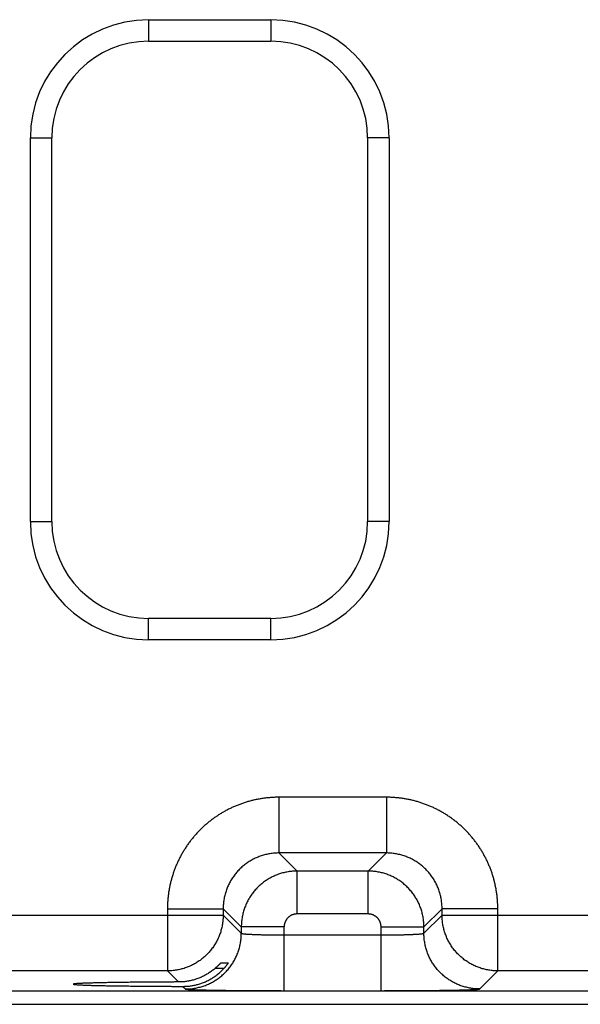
# Model space of a CAD drawing. Header units: inches. Extents: x 0 to 34, y 0 to 22.
# Tile 57 of 105: x 14.448 to 15.233, y 15.577 to 16.955. Entities that reach past the tile are written whole.
import ezdxf

# ---------------------------------------------------------------- set-up
doc = ezdxf.new("R2010")
doc.units = ezdxf.units.IN
doc.header["$LTSCALE"] = 1.87
doc.header["$MEASUREMENT"] = 0
doc.layers.get('0').update_dxf_attribs({"linetype": 'CONTINUOUS'})

msp = doc.modelspace()

# ---------------------------------------------------------------- linework, layer by layer
at = {"color": 7, "linetype": 'CONTINUOUS'}
for p, q in [((14.6287, 16.9548), (14.6287, 16.9248)), ((14.6287, 16.9548), (14.7997, 16.9548)), ((14.7997, 16.9548), (14.7997, 16.9248)), ((14.6287, 16.9248), (14.7997, 16.9248)), ((14.4632, 16.2522), (14.4632, 16.7892)), ((14.4632, 16.7892), (14.4932, 16.7892)), ((14.4932, 16.2522), (14.4932, 16.7892)), ((14.9352, 16.7892), (14.9352, 16.2522)), ((14.9652, 16.7892), (14.9352, 16.7892)), ((14.9652, 16.7892), (14.9652, 16.2522)), ((14.4632, 16.2522), (14.4932, 16.2522)), ((14.9652, 16.2522), (14.9352, 16.2522)), ((14.6287, 16.0867), (14.6287, 16.1167)), ((14.7997, 16.1167), (14.6287, 16.1167)), ((14.7997, 16.0867), (14.7997, 16.1167)), ((14.7997, 16.0867), (14.6287, 16.0867)), ((14.9614, 15.8664), (14.8111, 15.8664)), ((14.8111, 15.8664), (14.8111, 15.7884)), ((14.9614, 15.8664), (14.9614, 15.7884)), ((14.9614, 15.7884), (14.8111, 15.7884)), ((14.8111, 15.7884), (14.8364, 15.763)), ((14.9614, 15.7884), (14.936, 15.763)), ((14.936, 15.763), (14.8364, 15.763)), ((14.8364, 15.703), (14.8364, 15.763)), ((14.936, 15.703), (14.936, 15.763)), ((14.1094, 15.7014), (14.7331, 15.7014)), ((14.6551, 15.7104), (14.7331, 15.7104)), ((14.6551, 15.7104), (14.6551, 15.6234)), ((14.7331, 15.7104), (14.7584, 15.685)), ((14.7331, 15.7104), (14.7331, 15.7014)), ((14.7331, 15.7014), (14.7584, 15.676)), ((14.936, 15.703), (14.8364, 15.703)), ((15.0394, 15.7104), (15.014, 15.685)), ((15.014, 15.676), (15.0394, 15.7014)), ((15.1173, 15.7104), (15.0394, 15.7104)), ((15.0394, 15.7014), (15.0394, 15.7104)), ((15.0394, 15.7014), (15.6631, 15.7014)), ((15.1173, 15.6234), (15.1173, 15.7104)), ((14.8184, 15.685), (14.7584, 15.685)), ((14.7584, 15.685), (14.7584, 15.676)), ((14.8184, 15.5956), (14.8184, 15.685)), ((14.954, 15.685), (15.014, 15.685)), ((14.954, 15.5956), (14.954, 15.685)), ((15.014, 15.676), (15.014, 15.685)), ((14.8184, 15.6736), (14.954, 15.6736)), ((14.7298, 15.6346), (14.7401, 15.6346)), ((14.6551, 15.6234), (14.1873, 15.6234)), ((14.6551, 15.6234), (14.6707, 15.6078)), ((14.7341, 15.6269), (14.7218, 15.6269)), ((15.092, 15.598), (15.1173, 15.6234)), ((15.5851, 15.6234), (15.1173, 15.6234)), ((14.6768, 15.6017), (14.6805, 15.598)), ((13.3386, 15.5956), (20.7289, 15.5956)), ((14.8184, 15.5956), (14.954, 15.5956)), ((13.3386, 15.5766), (20.7289, 15.5766))]:
    msp.add_line(p, q, dxfattribs=at)
for centre, radius, start, end in [((14.6287, 16.7892), 0.1655, 90, 180), ((14.7997, 16.7892), 0.1655, 0, 90), ((14.6287, 16.7892), 0.1355, 90, 180), ((14.7997, 16.7892), 0.1355, 0, 90), ((14.6287, 16.2522), 0.1655, 180, 270), ((14.6287, 16.2522), 0.1355, 180, 270), ((14.7997, 16.2522), 0.1355, 270, 360), ((14.7997, 16.2522), 0.1655, 270, 360)]:
    msp.add_arc(centre, radius, start, end, dxfattribs=at)
for points, knots in [([(14.8111, 15.8664), (14.8093, 15.8664), (14.8057, 15.8663), (14.8004, 15.866), (14.7951, 15.8656), (14.7898, 15.865), (14.7846, 15.8641), (14.7793, 15.8631), (14.7741, 15.862), (14.769, 15.8606), (14.7639, 15.8591), (14.7588, 15.8574), (14.7538, 15.8555), (14.7489, 15.8535), (14.7441, 15.8513), (14.7393, 15.8489), (14.7346, 15.8464), (14.73, 15.8437), (14.7255, 15.8409), (14.7211, 15.8379), (14.7168, 15.8347), (14.7126, 15.8314), (14.7085, 15.828), (14.7046, 15.8244), (14.7007, 15.8207), (14.697, 15.8169), (14.6935, 15.8129), (14.69, 15.8089), (14.6868, 15.8047), (14.6836, 15.8004), (14.6806, 15.796), (14.6778, 15.7915), (14.6751, 15.7869), (14.6725, 15.7822), (14.6702, 15.7774), (14.668, 15.7725), (14.6659, 15.7676), (14.6641, 15.7626), (14.6624, 15.7576), (14.6608, 15.7525), (14.6595, 15.7473), (14.6583, 15.7421), (14.6573, 15.7369), (14.6565, 15.7316), (14.6559, 15.7263), (14.6554, 15.721), (14.6551, 15.7157), (14.6551, 15.7122), (14.6551, 15.7104)], [0, 0, 0, 0, 0.021679, 0.043391, 0.065125, 0.086868, 0.108612, 0.130348, 0.152083, 0.173825, 0.195576, 0.217329, 0.239078, 0.260824, 0.282566, 0.304307, 0.326048, 0.34779, 0.369532, 0.391275, 0.413018, 0.43476, 0.456502, 0.478244, 0.499987, 0.521728, 0.54347, 0.565212, 0.586954, 0.608697, 0.63044, 0.652182, 0.673925, 0.695668, 0.717409, 0.73915, 0.760892, 0.782639, 0.804392, 0.826144, 0.847888, 0.869627, 0.891369, 0.913118, 0.934866, 0.956604, 0.978319, 1, 1, 1, 1]), ([(15.1173, 15.7104), (15.1173, 15.7122), (15.1173, 15.7157), (15.117, 15.721), (15.1166, 15.7263), (15.1159, 15.7316), (15.1151, 15.7369), (15.1141, 15.7421), (15.1129, 15.7473), (15.1116, 15.7525), (15.1101, 15.7576), (15.1084, 15.7626), (15.1065, 15.7676), (15.1045, 15.7725), (15.1023, 15.7774), (15.0999, 15.7822), (15.0974, 15.7869), (15.0947, 15.7915), (15.0918, 15.796), (15.0888, 15.8004), (15.0857, 15.8047), (15.0824, 15.8088), (15.079, 15.8129), (15.0754, 15.8169), (15.0717, 15.8207), (15.0679, 15.8244), (15.0639, 15.828), (15.0598, 15.8314), (15.0556, 15.8347), (15.0513, 15.8379), (15.0469, 15.8409), (15.0424, 15.8437), (15.0378, 15.8464), (15.0331, 15.8489), (15.0284, 15.8513), (15.0235, 15.8535), (15.0186, 15.8555), (15.0136, 15.8574), (15.0086, 15.8591), (15.0035, 15.8606), (14.9983, 15.862), (14.9931, 15.8631), (14.9879, 15.8641), (14.9826, 15.865), (14.9773, 15.8656), (14.972, 15.866), (14.9667, 15.8663), (14.9631, 15.8664), (14.9614, 15.8664)], [0, 0, 0, 0, 0.021679, 0.043391, 0.065125, 0.086868, 0.108612, 0.130348, 0.152083, 0.173825, 0.195576, 0.217329, 0.239078, 0.260824, 0.282566, 0.304307, 0.326048, 0.34779, 0.369532, 0.391275, 0.413018, 0.43476, 0.456502, 0.478244, 0.499987, 0.521728, 0.54347, 0.565212, 0.586954, 0.608697, 0.63044, 0.652182, 0.673925, 0.695668, 0.717409, 0.73915, 0.760892, 0.782639, 0.804392, 0.826144, 0.847888, 0.869627, 0.891369, 0.913118, 0.934866, 0.956604, 0.978319, 1, 1, 1, 1]), ([(14.8111, 15.7884), (14.81, 15.7884), (14.8079, 15.7883), (14.8048, 15.7882), (14.8017, 15.7878), (14.7985, 15.7874), (14.7955, 15.7868), (14.7924, 15.7861), (14.7893, 15.7853), (14.7863, 15.7844), (14.7834, 15.7833), (14.7805, 15.7822), (14.7776, 15.7809), (14.7748, 15.7795), (14.772, 15.778), (14.7694, 15.7763), (14.7667, 15.7746), (14.7642, 15.7728), (14.7617, 15.7708), (14.7593, 15.7688), (14.757, 15.7667), (14.7548, 15.7645), (14.7527, 15.7621), (14.7506, 15.7598), (14.7487, 15.7573), (14.7469, 15.7547), (14.7451, 15.7521), (14.7435, 15.7494), (14.742, 15.7467), (14.7406, 15.7439), (14.7393, 15.741), (14.7381, 15.7381), (14.7371, 15.7351), (14.7361, 15.7321), (14.7353, 15.7291), (14.7346, 15.726), (14.7341, 15.7229), (14.7336, 15.7198), (14.7333, 15.7167), (14.7331, 15.7135), (14.7331, 15.7114), (14.7331, 15.7104)], [0, 0, 0, 0, 0.025651, 0.0513, 0.076947, 0.102591, 0.128237, 0.153883, 0.179527, 0.205168, 0.230806, 0.256442, 0.282076, 0.307709, 0.333341, 0.358973, 0.384606, 0.410237, 0.435867, 0.461498, 0.487129, 0.512759, 0.538389, 0.564021, 0.589654, 0.615288, 0.640922, 0.666557, 0.692194, 0.717832, 0.74347, 0.769112, 0.794758, 0.820409, 0.846064, 0.871721, 0.897376, 0.923029, 0.948682, 0.974339, 1, 1, 1, 1]), ([(15.0394, 15.7104), (15.0394, 15.7114), (15.0393, 15.7135), (15.0391, 15.7167), (15.0388, 15.7198), (15.0384, 15.7229), (15.0378, 15.726), (15.0371, 15.7291), (15.0363, 15.7321), (15.0354, 15.7351), (15.0343, 15.7381), (15.0331, 15.741), (15.0319, 15.7438), (15.0305, 15.7467), (15.0289, 15.7494), (15.0273, 15.7521), (15.0256, 15.7547), (15.0237, 15.7573), (15.0218, 15.7597), (15.0198, 15.7621), (15.0176, 15.7644), (15.0154, 15.7667), (15.0131, 15.7688), (15.0107, 15.7708), (15.0083, 15.7728), (15.0057, 15.7746), (15.0031, 15.7763), (15.0004, 15.778), (14.9976, 15.7795), (14.9948, 15.7809), (14.992, 15.7822), (14.9891, 15.7833), (14.9861, 15.7844), (14.9831, 15.7853), (14.9801, 15.7861), (14.977, 15.7868), (14.9739, 15.7874), (14.9708, 15.7878), (14.9677, 15.7882), (14.9645, 15.7883), (14.9624, 15.7884), (14.9614, 15.7884)], [0, 0, 0, 0, 0.025651, 0.0513, 0.076947, 0.102591, 0.128237, 0.153883, 0.179527, 0.205168, 0.230806, 0.256442, 0.282076, 0.307709, 0.333341, 0.358973, 0.384606, 0.410237, 0.435867, 0.461498, 0.487129, 0.512759, 0.538389, 0.564021, 0.589654, 0.615288, 0.640922, 0.666557, 0.692194, 0.717832, 0.74347, 0.769112, 0.794758, 0.820409, 0.846064, 0.871721, 0.897376, 0.923029, 0.948682, 0.974339, 1, 1, 1, 1]), ([(14.8364, 15.763), (14.8354, 15.763), (14.8333, 15.763), (14.8302, 15.7628), (14.827, 15.7625), (14.8239, 15.762), (14.8208, 15.7615), (14.8178, 15.7608), (14.8147, 15.76), (14.8117, 15.759), (14.8088, 15.758), (14.8058, 15.7568), (14.803, 15.7555), (14.8002, 15.7541), (14.7974, 15.7526), (14.7947, 15.7509), (14.7921, 15.7492), (14.7896, 15.7474), (14.7871, 15.7454), (14.7847, 15.7434), (14.7824, 15.7413), (14.7802, 15.7391), (14.778, 15.7367), (14.776, 15.7344), (14.7741, 15.7319), (14.7722, 15.7293), (14.7705, 15.7267), (14.7689, 15.724), (14.7674, 15.7213), (14.766, 15.7185), (14.7647, 15.7156), (14.7635, 15.7127), (14.7624, 15.7097), (14.7615, 15.7067), (14.7607, 15.7037), (14.76, 15.7006), (14.7594, 15.6975), (14.759, 15.6944), (14.7587, 15.6913), (14.7585, 15.6882), (14.7584, 15.6861), (14.7584, 15.685)], [0, 0, 0, 0, 0.025649, 0.051299, 0.076949, 0.102599, 0.12825, 0.153902, 0.179554, 0.205206, 0.230861, 0.256516, 0.282163, 0.307798, 0.333428, 0.359062, 0.384696, 0.410327, 0.435953, 0.461578, 0.487206, 0.512843, 0.538488, 0.564134, 0.589778, 0.615424, 0.641077, 0.666731, 0.692383, 0.718035, 0.74369, 0.769342, 0.794985, 0.820622, 0.846261, 0.871901, 0.897532, 0.923151, 0.948764, 0.974379, 1, 1, 1, 1]), ([(15.014, 15.685), (15.014, 15.6861), (15.0139, 15.6882), (15.0138, 15.6913), (15.0134, 15.6944), (15.013, 15.6975), (15.0124, 15.7006), (15.0117, 15.7037), (15.0109, 15.7067), (15.01, 15.7097), (15.0089, 15.7127), (15.0078, 15.7156), (15.0065, 15.7185), (15.0051, 15.7213), (15.0035, 15.724), (15.0019, 15.7267), (15.0002, 15.7293), (14.9984, 15.7319), (14.9964, 15.7344), (14.9944, 15.7368), (14.9923, 15.7391), (14.99, 15.7413), (14.9877, 15.7434), (14.9853, 15.7455), (14.9829, 15.7474), (14.9803, 15.7492), (14.9777, 15.751), (14.975, 15.7526), (14.9722, 15.7541), (14.9694, 15.7555), (14.9666, 15.7568), (14.9636, 15.758), (14.9607, 15.759), (14.9577, 15.76), (14.9547, 15.7608), (14.9516, 15.7615), (14.9485, 15.762), (14.9454, 15.7625), (14.9423, 15.7628), (14.9391, 15.763), (14.937, 15.763), (14.936, 15.763)], [0, 0, 0, 0, 0.025649, 0.051299, 0.076949, 0.102599, 0.12825, 0.153902, 0.179554, 0.205206, 0.230861, 0.256516, 0.282163, 0.307798, 0.333428, 0.359062, 0.384696, 0.410327, 0.435953, 0.461578, 0.487206, 0.512843, 0.538488, 0.564134, 0.589778, 0.615424, 0.641077, 0.666731, 0.692383, 0.718035, 0.74369, 0.769342, 0.794985, 0.820622, 0.846261, 0.871901, 0.897532, 0.923151, 0.948764, 0.974379, 1, 1, 1, 1]), ([(14.7331, 15.7014), (14.7331, 15.7003), (14.733, 15.6982), (14.7328, 15.6951), (14.7325, 15.692), (14.7321, 15.6889), (14.7315, 15.6858), (14.7308, 15.6827), (14.73, 15.6797), (14.7291, 15.6767), (14.728, 15.6737), (14.7268, 15.6708), (14.7256, 15.6679), (14.7241, 15.6651), (14.7226, 15.6624), (14.721, 15.6597), (14.7193, 15.6571), (14.7174, 15.6545), (14.7155, 15.652), (14.7135, 15.6497), (14.7113, 15.6473), (14.7091, 15.6451), (14.7068, 15.643), (14.7044, 15.641), (14.7019, 15.639), (14.6994, 15.6372), (14.6968, 15.6354), (14.6941, 15.6338), (14.6913, 15.6323), (14.6885, 15.6309), (14.6857, 15.6296), (14.6827, 15.6284), (14.6798, 15.6274), (14.6768, 15.6264), (14.6737, 15.6256), (14.6707, 15.6249), (14.6676, 15.6244), (14.6645, 15.6239), (14.6614, 15.6236), (14.6582, 15.6234), (14.6561, 15.6234), (14.6551, 15.6234)], [0, 0, 0, 0, 0.02564, 0.05128, 0.076921, 0.102562, 0.128203, 0.153844, 0.179486, 0.205128, 0.23077, 0.256413, 0.282055, 0.307698, 0.333341, 0.358984, 0.384628, 0.410271, 0.435915, 0.461558, 0.487202, 0.512845, 0.538489, 0.564132, 0.589776, 0.615419, 0.641062, 0.666705, 0.692348, 0.71799, 0.743634, 0.769276, 0.794917, 0.820558, 0.846199, 0.871842, 0.897484, 0.923122, 0.948753, 0.974378, 1, 1, 1, 1]), ([(14.8364, 15.703), (14.8361, 15.703), (14.8354, 15.703), (14.8344, 15.7029), (14.8333, 15.7028), (14.8323, 15.7026), (14.8313, 15.7023), (14.8303, 15.702), (14.8293, 15.7016), (14.8284, 15.7011), (14.8274, 15.7006), (14.8265, 15.7001), (14.8257, 15.6995), (14.8249, 15.6988), (14.8241, 15.6981), (14.8233, 15.6974), (14.8226, 15.6966), (14.822, 15.6958), (14.8214, 15.6949), (14.8208, 15.694), (14.8203, 15.6931), (14.8199, 15.6922), (14.8195, 15.6912), (14.8192, 15.6902), (14.8189, 15.6892), (14.8187, 15.6881), (14.8185, 15.6871), (14.8185, 15.6861), (14.8184, 15.6854), (14.8184, 15.685)], [0, 0, 0, 0, 0.036709, 0.073587, 0.110586, 0.147665, 0.184784, 0.221901, 0.258985, 0.296046, 0.333105, 0.370177, 0.407259, 0.444342, 0.481418, 0.518492, 0.55557, 0.592653, 0.629736, 0.666809, 0.703866, 0.740926, 0.778015, 0.815145, 0.85228, 0.889378, 0.926393, 0.963283, 1, 1, 1, 1]), ([(14.954, 15.685), (14.954, 15.6854), (14.954, 15.6861), (14.9539, 15.6871), (14.9537, 15.6881), (14.9535, 15.6892), (14.9533, 15.6902), (14.9529, 15.6912), (14.9525, 15.6922), (14.9521, 15.6931), (14.9516, 15.694), (14.9511, 15.6949), (14.9504, 15.6958), (14.9498, 15.6966), (14.9491, 15.6974), (14.9484, 15.6981), (14.9476, 15.6988), (14.9468, 15.6995), (14.9459, 15.7001), (14.945, 15.7006), (14.9441, 15.7011), (14.9431, 15.7016), (14.9422, 15.702), (14.9412, 15.7023), (14.9401, 15.7026), (14.9391, 15.7028), (14.9381, 15.7029), (14.937, 15.703), (14.9363, 15.703), (14.936, 15.703)], [0, 0, 0, 0, 0.036709, 0.073587, 0.110586, 0.147665, 0.184784, 0.221901, 0.258985, 0.296046, 0.333105, 0.370177, 0.407259, 0.444342, 0.481418, 0.518492, 0.55557, 0.592653, 0.629736, 0.666809, 0.703866, 0.740926, 0.778015, 0.815145, 0.85228, 0.889378, 0.926393, 0.963283, 1, 1, 1, 1]), ([(15.1173, 15.6234), (15.1163, 15.6234), (15.1142, 15.6234), (15.1111, 15.6236), (15.1079, 15.6239), (15.1048, 15.6244), (15.1017, 15.6249), (15.0987, 15.6256), (15.0956, 15.6264), (15.0926, 15.6274), (15.0897, 15.6284), (15.0868, 15.6296), (15.0839, 15.6309), (15.0811, 15.6323), (15.0783, 15.6338), (15.0757, 15.6355), (15.073, 15.6372), (15.0705, 15.639), (15.068, 15.641), (15.0656, 15.643), (15.0633, 15.6451), (15.0611, 15.6473), (15.059, 15.6497), (15.0569, 15.652), (15.055, 15.6545), (15.0532, 15.6571), (15.0514, 15.6597), (15.0498, 15.6624), (15.0483, 15.6651), (15.0469, 15.6679), (15.0456, 15.6708), (15.0444, 15.6737), (15.0434, 15.6767), (15.0424, 15.6797), (15.0416, 15.6827), (15.0409, 15.6858), (15.0404, 15.6889), (15.0399, 15.692), (15.0396, 15.6951), (15.0394, 15.6982), (15.0394, 15.7003), (15.0394, 15.7014)], [0, 0, 0, 0, 0.02564, 0.05128, 0.076921, 0.102562, 0.128203, 0.153844, 0.179486, 0.205128, 0.23077, 0.256413, 0.282055, 0.307698, 0.333341, 0.358984, 0.384628, 0.410271, 0.435915, 0.461558, 0.487202, 0.512845, 0.538489, 0.564132, 0.589776, 0.615419, 0.641062, 0.666705, 0.692348, 0.71799, 0.743634, 0.769276, 0.794917, 0.820558, 0.846199, 0.871842, 0.897484, 0.923122, 0.948753, 0.974378, 1, 1, 1, 1]), ([(14.6805, 15.598), (14.6815, 15.598), (14.6836, 15.5981), (14.6867, 15.5982), (14.6899, 15.5986), (14.693, 15.599), (14.6961, 15.5996), (14.6991, 15.6003), (14.7022, 15.6011), (14.7052, 15.602), (14.7081, 15.6031), (14.711, 15.6042), (14.7139, 15.6055), (14.7167, 15.6069), (14.7195, 15.6085), (14.7221, 15.6101), (14.7248, 15.6118), (14.7273, 15.6136), (14.7298, 15.6156), (14.7322, 15.6176), (14.7345, 15.6198), (14.7367, 15.622), (14.7388, 15.6243), (14.7409, 15.6267), (14.7428, 15.6291), (14.7446, 15.6317), (14.7464, 15.6343), (14.748, 15.637), (14.7495, 15.6398), (14.7509, 15.6426), (14.7522, 15.6454), (14.7534, 15.6483), (14.7544, 15.6513), (14.7554, 15.6543), (14.7562, 15.6573), (14.7569, 15.6604), (14.7574, 15.6635), (14.7579, 15.6666), (14.7582, 15.6697), (14.7584, 15.6729), (14.7584, 15.675), (14.7584, 15.676)], [0, 0, 0, 0, 0.025639, 0.051278, 0.076917, 0.102557, 0.128197, 0.153837, 0.179478, 0.205119, 0.23076, 0.256401, 0.282043, 0.307684, 0.333326, 0.358968, 0.38461, 0.410253, 0.435895, 0.461538, 0.48718, 0.512822, 0.538465, 0.564107, 0.58975, 0.615392, 0.641034, 0.666676, 0.692318, 0.717959, 0.743601, 0.769242, 0.794883, 0.820523, 0.846164, 0.871804, 0.897444, 0.923083, 0.948722, 0.974361, 1, 1, 1, 1]), ([(14.7584, 15.676), (14.7585, 15.676), (14.7586, 15.6759), (14.7588, 15.6758), (14.7591, 15.6757), (14.7595, 15.6756), (14.7601, 15.6755), (14.7607, 15.6754), (14.7615, 15.6753), (14.7624, 15.6752), (14.7633, 15.6751), (14.7644, 15.675), (14.7656, 15.6749), (14.7669, 15.6748), (14.7682, 15.6747), (14.7697, 15.6746), (14.7712, 15.6746), (14.7729, 15.6745), (14.7746, 15.6744), (14.7764, 15.6743), (14.7783, 15.6743), (14.7803, 15.6742), (14.7823, 15.6741), (14.7844, 15.6741), (14.7865, 15.674), (14.7888, 15.674), (14.791, 15.6739), (14.7934, 15.6739), (14.7957, 15.6738), (14.7981, 15.6738), (14.8006, 15.6737), (14.8031, 15.6737), (14.8056, 15.6737), (14.8081, 15.6737), (14.8107, 15.6737), (14.8133, 15.6736), (14.8158, 15.6736), (14.8176, 15.6736), (14.8184, 15.6736)], [0, 0, 0, 0, 0.002411, 0.006344, 0.011995, 0.019417, 0.028621, 0.039606, 0.052358, 0.066859, 0.083083, 0.101004, 0.12059, 0.141806, 0.164613, 0.18897, 0.214829, 0.242144, 0.27086, 0.300929, 0.332297, 0.364911, 0.398711, 0.43363, 0.469593, 0.506523, 0.544344, 0.582996, 0.622419, 0.662553, 0.703333, 0.744679, 0.78651, 0.828742, 0.871293, 0.914076, 0.957009, 1, 1, 1, 1]), ([(14.954, 15.6736), (14.9549, 15.6736), (14.9566, 15.6736), (14.9592, 15.6736), (14.9617, 15.6737), (14.9643, 15.6737), (14.9668, 15.6737), (14.9693, 15.6737), (14.9718, 15.6737), (14.9743, 15.6738), (14.9767, 15.6738), (14.9791, 15.6739), (14.9814, 15.6739), (14.9837, 15.674), (14.9859, 15.674), (14.988, 15.6741), (14.9901, 15.6741), (14.9922, 15.6742), (14.9941, 15.6743), (14.996, 15.6743), (14.9978, 15.6744), (14.9995, 15.6745), (15.0012, 15.6746), (15.0027, 15.6746), (15.0042, 15.6747), (15.0056, 15.6748), (15.0068, 15.6749), (15.008, 15.675), (15.0091, 15.6751), (15.0101, 15.6752), (15.0109, 15.6753), (15.0117, 15.6754), (15.0123, 15.6755), (15.0129, 15.6756), (15.0133, 15.6757), (15.0136, 15.6758), (15.0139, 15.6759), (15.014, 15.676), (15.014, 15.676)], [0, 0, 0, 0, 0.042991, 0.085924, 0.128707, 0.171258, 0.21349, 0.255321, 0.296667, 0.337447, 0.377581, 0.417004, 0.455656, 0.493477, 0.530407, 0.56637, 0.601289, 0.635089, 0.667703, 0.699071, 0.72914, 0.757856, 0.785171, 0.81103, 0.835387, 0.858194, 0.87941, 0.898996, 0.916917, 0.933141, 0.947642, 0.960394, 0.971379, 0.980583, 0.988005, 0.993656, 0.997589, 1, 1, 1, 1]), ([(15.092, 15.598), (15.0909, 15.598), (15.0888, 15.5981), (15.0857, 15.5982), (15.0826, 15.5986), (15.0795, 15.599), (15.0764, 15.5996), (15.0733, 15.6003), (15.0703, 15.6011), (15.0673, 15.602), (15.0643, 15.6031), (15.0614, 15.6042), (15.0585, 15.6055), (15.0557, 15.6069), (15.053, 15.6085), (15.0503, 15.6101), (15.0477, 15.6118), (15.0451, 15.6136), (15.0427, 15.6156), (15.0403, 15.6176), (15.0379, 15.6198), (15.0357, 15.622), (15.0336, 15.6243), (15.0316, 15.6267), (15.0296, 15.6291), (15.0278, 15.6317), (15.0261, 15.6343), (15.0244, 15.637), (15.0229, 15.6398), (15.0215, 15.6426), (15.0202, 15.6454), (15.019, 15.6483), (15.018, 15.6513), (15.0171, 15.6543), (15.0162, 15.6573), (15.0156, 15.6604), (15.015, 15.6635), (15.0145, 15.6666), (15.0142, 15.6697), (15.014, 15.6729), (15.014, 15.675), (15.014, 15.676)], [0, 0, 0, 0, 0.025639, 0.051278, 0.076917, 0.102557, 0.128197, 0.153837, 0.179478, 0.205119, 0.23076, 0.256401, 0.282043, 0.307684, 0.333326, 0.358968, 0.38461, 0.410253, 0.435895, 0.461538, 0.48718, 0.512822, 0.538465, 0.564107, 0.58975, 0.615392, 0.641034, 0.666676, 0.692318, 0.717959, 0.743601, 0.769242, 0.794883, 0.820523, 0.846164, 0.871804, 0.897444, 0.923083, 0.948722, 0.974361, 1, 1, 1, 1]), ([(14.7218, 15.6269), (14.722, 15.6271), (14.7225, 15.6275), (14.7232, 15.6282), (14.7239, 15.6288), (14.7246, 15.6294), (14.7252, 15.6299), (14.7257, 15.6305), (14.7263, 15.631), (14.7267, 15.6315), (14.7272, 15.6319), (14.7276, 15.6324), (14.728, 15.6327), (14.7283, 15.6331), (14.7286, 15.6334), (14.7288, 15.6336), (14.7291, 15.6339), (14.7293, 15.6341), (14.7294, 15.6342), (14.7296, 15.6344), (14.7297, 15.6345), (14.7297, 15.6346), (14.7298, 15.6346), (14.7298, 15.6346), (14.7298, 15.6346)], [0, 0, 0, 0, 0.088931, 0.174829, 0.257245, 0.335801, 0.410454, 0.481051, 0.547236, 0.608744, 0.665527, 0.717548, 0.764763, 0.807254, 0.845074, 0.878393, 0.907286, 0.931954, 0.952524, 0.969166, 0.982069, 0.991381, 0.99729, 1, 1, 1, 1]), ([(14.7401, 15.6346), (14.7401, 15.6346), (14.7401, 15.6346), (14.7401, 15.6345), (14.7401, 15.6345), (14.74, 15.6344), (14.7399, 15.6342), (14.7398, 15.634), (14.7397, 15.6338), (14.7395, 15.6336), (14.7393, 15.6333), (14.7391, 15.633), (14.7388, 15.6326), (14.7386, 15.6323), (14.7383, 15.6318), (14.7379, 15.6314), (14.7375, 15.6309), (14.7371, 15.6304), (14.7367, 15.6298), (14.7362, 15.6293), (14.7358, 15.6287), (14.7352, 15.6281), (14.7347, 15.6275), (14.7343, 15.6271), (14.7341, 15.6269)], [0, 0, 0, 0, 0.001564, 0.006454, 0.015157, 0.02786, 0.044689, 0.06581, 0.091307, 0.121308, 0.155886, 0.195096, 0.238997, 0.287544, 0.340764, 0.398514, 0.460752, 0.527239, 0.597835, 0.672201, 0.750067, 0.830946, 0.914422, 1, 1, 1, 1]), ([(14.7002, 15.6052), (14.7011, 15.6055), (14.7029, 15.6061), (14.7055, 15.6071), (14.7082, 15.6082), (14.7108, 15.6094), (14.7133, 15.6107), (14.7158, 15.6121), (14.7183, 15.6136), (14.7208, 15.6152), (14.7231, 15.6169), (14.7255, 15.6187), (14.7277, 15.6206), (14.73, 15.6226), (14.7321, 15.6247), (14.7335, 15.6261), (14.7341, 15.6269)], [0, 0, 0, 0, 0.069136, 0.138621, 0.208415, 0.2785, 0.348981, 0.419848, 0.491067, 0.562688, 0.634741, 0.70715, 0.779859, 0.852937, 0.92634, 1, 1, 1, 1]), ([(14.7218, 15.6269), (14.7211, 15.6262), (14.7196, 15.625), (14.7173, 15.6233), (14.715, 15.6216), (14.7126, 15.6201), (14.7102, 15.6186), (14.7078, 15.6172), (14.7053, 15.6159), (14.7028, 15.6147), (14.7011, 15.614), (14.7002, 15.6136)], [0, 0, 0, 0, 0.113112, 0.225763, 0.337878, 0.449499, 0.560658, 0.671269, 0.781368, 0.890975, 1, 1, 1, 1]), ([(14.6707, 15.6078), (14.6688, 15.6078), (14.6649, 15.6078), (14.6592, 15.6077), (14.6536, 15.6077), (14.6479, 15.6077), (14.6424, 15.6077), (14.6369, 15.6076), (14.6315, 15.6076), (14.6261, 15.6075), (14.6208, 15.6075), (14.6157, 15.6075), (14.6106, 15.6074), (14.6056, 15.6074), (14.6007, 15.6073), (14.5959, 15.6072), (14.5912, 15.6072), (14.5867, 15.6071), (14.5822, 15.607), (14.5779, 15.607), (14.5738, 15.6069), (14.5698, 15.6068), (14.5659, 15.6068), (14.5621, 15.6067), (14.5585, 15.6066), (14.5551, 15.6065), (14.5518, 15.6064), (14.5487, 15.6063), (14.5458, 15.6063), (14.543, 15.6062), (14.5404, 15.6061), (14.538, 15.606), (14.5357, 15.6059), (14.5336, 15.6058), (14.5317, 15.6057), (14.53, 15.6056), (14.5285, 15.6055), (14.5272, 15.6054), (14.526, 15.6053), (14.5251, 15.6052), (14.5243, 15.6051), (14.5237, 15.605), (14.5234, 15.6049), (14.5231, 15.6048), (14.5231, 15.6048), (14.5231, 15.6047)], [0, 0, 0, 0, 0.038942, 0.07763, 0.116005, 0.154044, 0.191694, 0.228914, 0.265673, 0.301916, 0.337619, 0.372733, 0.407219, 0.44105, 0.474173, 0.506568, 0.538191, 0.569005, 0.598986, 0.628089, 0.656294, 0.683565, 0.709868, 0.735184, 0.759475, 0.782723, 0.804899, 0.825975, 0.845938, 0.864756, 0.882414, 0.898894, 0.914172, 0.928239, 0.941075, 0.952667, 0.963006, 0.972076, 0.979874, 0.986389, 0.991619, 0.995564, 0.998233, 0.999681, 1, 1, 1, 1]), ([(14.5231, 15.6047), (14.5231, 15.6047), (14.5231, 15.6046), (14.5234, 15.6046), (14.5237, 15.6045), (14.5243, 15.6044), (14.5251, 15.6043), (14.5261, 15.6042), (14.5272, 15.6041), (14.5286, 15.604), (14.5301, 15.6039), (14.5318, 15.6038), (14.5337, 15.6037), (14.5358, 15.6036), (14.5381, 15.6035), (14.5405, 15.6034), (14.5432, 15.6033), (14.5459, 15.6032), (14.5489, 15.6031), (14.552, 15.603), (14.5553, 15.603), (14.5587, 15.6029), (14.5623, 15.6028), (14.5661, 15.6027), (14.57, 15.6026), (14.574, 15.6026), (14.5782, 15.6025), (14.5825, 15.6024), (14.5869, 15.6024), (14.5915, 15.6023), (14.5962, 15.6022), (14.6009, 15.6022), (14.6058, 15.6021), (14.6108, 15.6021), (14.6159, 15.602), (14.6211, 15.602), (14.6264, 15.6019), (14.6318, 15.6019), (14.6372, 15.6018), (14.6427, 15.6018), (14.6483, 15.6018), (14.6539, 15.6018), (14.6596, 15.6017), (14.6653, 15.6017), (14.671, 15.6017), (14.6749, 15.6017), (14.6768, 15.6017)], [0, 0, 0, 0, 0.000359, 0.001812, 0.004445, 0.008302, 0.013394, 0.01972, 0.027276, 0.036057, 0.046051, 0.057252, 0.069645, 0.083217, 0.097957, 0.113843, 0.130865, 0.149, 0.168226, 0.18853, 0.20988, 0.232262, 0.255647, 0.280006, 0.305322, 0.331557, 0.35869, 0.38669, 0.41552, 0.44516, 0.475565, 0.506712, 0.538564, 0.571079, 0.604236, 0.637985, 0.672297, 0.707136, 0.742451, 0.778223, 0.814397, 0.85094, 0.887817, 0.924973, 0.962385, 1, 1, 1, 1]), ([(14.7002, 15.6136), (14.6994, 15.6133), (14.6976, 15.6126), (14.695, 15.6117), (14.6924, 15.6109), (14.6897, 15.6102), (14.687, 15.6095), (14.6843, 15.609), (14.6816, 15.6086), (14.6789, 15.6082), (14.6762, 15.608), (14.6734, 15.6078), (14.6716, 15.6078), (14.6707, 15.6078)], [0, 0, 0, 0, 0.092045, 0.183763, 0.275114, 0.366132, 0.456967, 0.547658, 0.638188, 0.728594, 0.819036, 0.90951, 1, 1, 1, 1]), ([(14.6768, 15.6017), (14.6777, 15.6017), (14.6794, 15.6017), (14.6821, 15.6018), (14.6847, 15.602), (14.6873, 15.6023), (14.6899, 15.6027), (14.6925, 15.6032), (14.6951, 15.6038), (14.6977, 15.6045), (14.6994, 15.605), (14.7002, 15.6052)], [0, 0, 0, 0, 0.111186, 0.222222, 0.333099, 0.443931, 0.554826, 0.665779, 0.776903, 0.88831, 1, 1, 1, 1]), ([(14.6805, 15.598), (14.6805, 15.598), (14.6807, 15.5979), (14.681, 15.5978), (14.6815, 15.5978), (14.6822, 15.5977), (14.6831, 15.5976), (14.6841, 15.5975), (14.6853, 15.5974), (14.6866, 15.5973), (14.6882, 15.5973), (14.6899, 15.5972), (14.6917, 15.5971), (14.6937, 15.597), (14.6959, 15.597), (14.6982, 15.5969), (14.7006, 15.5968), (14.7032, 15.5967), (14.706, 15.5967), (14.7089, 15.5966), (14.7119, 15.5965), (14.7151, 15.5965), (14.7183, 15.5964), (14.7218, 15.5963), (14.7253, 15.5963), (14.7289, 15.5962), (14.7327, 15.5962), (14.7366, 15.5961), (14.7405, 15.5961), (14.7446, 15.596), (14.7488, 15.596), (14.753, 15.5959), (14.7573, 15.5959), (14.7618, 15.5959), (14.7662, 15.5958), (14.7708, 15.5958), (14.7754, 15.5958), (14.78, 15.5957), (14.7847, 15.5957), (14.7895, 15.5957), (14.7942, 15.5957), (14.799, 15.5957), (14.8039, 15.5957), (14.8087, 15.5957), (14.8136, 15.5957), (14.8168, 15.5956), (14.8184, 15.5956)], [0, 0, 0, 0, 0.00138, 0.003934, 0.007707, 0.012704, 0.018924, 0.02636, 0.035009, 0.04486, 0.055901, 0.068115, 0.081484, 0.095996, 0.111639, 0.128389, 0.146223, 0.165117, 0.185054, 0.20601, 0.227955, 0.250859, 0.274693, 0.299432, 0.325049, 0.351507, 0.37877, 0.406804, 0.435579, 0.465059, 0.495205, 0.525977, 0.557335, 0.589244, 0.621669, 0.654569, 0.687908, 0.721636, 0.7557, 0.790054, 0.824669, 0.859514, 0.894535, 0.929668, 0.964846, 1, 1, 1, 1]), ([(14.954, 15.5956), (14.9556, 15.5956), (14.9589, 15.5957), (14.9637, 15.5957), (14.9686, 15.5957), (14.9734, 15.5957), (14.9782, 15.5957), (14.983, 15.5957), (14.9877, 15.5957), (14.9924, 15.5957), (14.9971, 15.5958), (15.0017, 15.5958), (15.0062, 15.5958), (15.0107, 15.5959), (15.0151, 15.5959), (15.0194, 15.5959), (15.0237, 15.596), (15.0278, 15.596), (15.0319, 15.5961), (15.0359, 15.5961), (15.0397, 15.5962), (15.0435, 15.5962), (15.0471, 15.5963), (15.0507, 15.5963), (15.0541, 15.5964), (15.0574, 15.5965), (15.0605, 15.5965), (15.0636, 15.5966), (15.0665, 15.5967), (15.0692, 15.5967), (15.0718, 15.5968), (15.0743, 15.5969), (15.0766, 15.597), (15.0787, 15.597), (15.0807, 15.5971), (15.0826, 15.5972), (15.0843, 15.5973), (15.0858, 15.5973), (15.0871, 15.5974), (15.0883, 15.5975), (15.0894, 15.5976), (15.0902, 15.5977), (15.0909, 15.5978), (15.0914, 15.5978), (15.0918, 15.5979), (15.0919, 15.598), (15.092, 15.598)], [0, 0, 0, 0, 0.035155, 0.070332, 0.105465, 0.140486, 0.175331, 0.209946, 0.2443, 0.278364, 0.312092, 0.345431, 0.378331, 0.410756, 0.442665, 0.474023, 0.504795, 0.534941, 0.564421, 0.593196, 0.62123, 0.648493, 0.674951, 0.700568, 0.725307, 0.74914, 0.772045, 0.79399, 0.814946, 0.834883, 0.853777, 0.871611, 0.888361, 0.904004, 0.918516, 0.931885, 0.944098, 0.95514, 0.964991, 0.97364, 0.981076, 0.987296, 0.992293, 0.996066, 0.99862, 1, 1, 1, 1])]:
    msp.add_open_spline(points, degree=3, knots=knots, dxfattribs=at)

doc.saveas('drawing.dxf')
